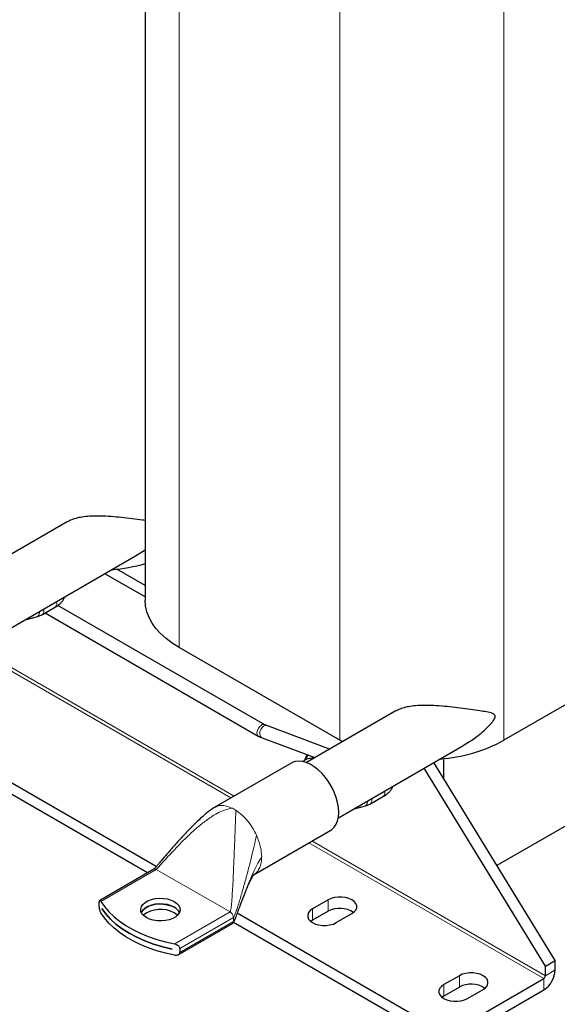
# Model space of a CAD drawing. Header units: millimetres. Extents: x 5 to 418, y 2 to 292.
# Tile 14 of 31: x 253 to 276, y 50 to 93. Entities that reach past the tile are written whole.
import ezdxf

# ---------------------------------------------------------------- set-up
doc = ezdxf.new("R2010")
doc.units = ezdxf.units.MM

msp = doc.modelspace()

# ---------------------------------------------------------------- linework, layer by layer
at = {"color": 7, "linetype": 'Continuous', "lineweight": 18}
for p, q in [((260.0826, 65.7869), (260.0826, 102.5312)), ((267.0123, 61.7865), (267.0123, 98.5308)), ((274.0834, 61.7865), (274.0834, 98.5308)), ((262.3199, 59.2974), (251.5281, 65.5275)), ((262.4614, 59.3791), (251.6695, 65.6091)), ((263.4167, 57.6941), (263.4559, 57.6052)), ((275.8052, 51.5126), (265.6702, 57.3634)), ((275.8759, 51.6351), (265.8116, 57.445)), ((259.0998, 56.2186), (256.712, 54.8401)), ((262.2817, 54.3817), (259.0998, 56.2186)), ((266.5067, 54.9007), (266.5067, 54.4108)), ((262.2817, 54.3817), (259.894, 53.0032)), ((265.835, 54.5129), (265.835, 54.023)), ((262.4232, 54.1367), (260.1088, 52.8007)), ((260.1088, 52.6374), (262.4232, 53.9734)), ((262.4232, 54.1367), (262.4155, 54.1942)), ((262.4232, 53.9734), (262.4232, 54.1367)), ((275.8759, 51.6351), (276.3001, 51.88)), ((272.1636, 51.6351), (272.1636, 51.1451)), ((275.8052, 51.0227), (275.8052, 51.5126)), ((271.4918, 51.2473), (271.4918, 50.7573))]:
    msp.add_line(p, q, dxfattribs=at)
at = {"color": 7, "linetype": 'Continuous', "lineweight": 25}
for p, q in [((258.6182, 101.8124), (258.6182, 67.8279)), ((255.2569, 71.2018), (251.4307, 68.993)), ((252.8056, 66.6113), (258.211, 69.7318)), ((258.2059, 69.7399), (258.6182, 69.9976)), ((258.6182, 67.9667), (256.8858, 68.9668)), ((258.6182, 68.4566), (257.3957, 69.1623)), ((286.8113, 69.1341), (274.0834, 61.7865)), ((254.1911, 67.2115), (254.7532, 67.536)), ((263.7777, 62.4542), (254.8564, 67.6044)), ((253.4429, 66.9792), (253.9293, 67.1028)), ((254.304, 67.2767), (263.4978, 61.9692)), ((267.0123, 61.7865), (260.0826, 65.7869)), ((269.399, 63.0377), (265.5728, 60.8289)), ((259.1018, 56.3384), (248.4503, 62.4874)), ((266.5677, 61.4032), (263.8585, 62.4155)), ((258.7217, 56.0679), (248.2833, 62.0939)), ((263.6625, 61.891), (265.939, 61.0403)), ((266.9477, 58.4472), (272.3531, 61.5677)), ((267.1236, 61.7242), (267.0123, 61.7865)), ((282.4732, 61.4033), (273.7862, 56.3884)), ((264.9445, 60.8126), (261.6211, 58.894)), ((265.408, 60.8756), (265.6013, 60.9872)), ((276.3001, 52.2883), (271.0662, 60.8248)), ((271.4918, 60.1307), (271.4918, 60.993)), ((275.8759, 52.0433), (270.642, 60.5799)), ((268.3332, 59.0474), (268.8953, 59.3719)), ((261.6254, 58.887), (261.6423, 58.8986)), ((267.585, 58.8152), (268.0715, 58.9387)), ((263.3143, 56.0034), (266.6194, 57.9113)), ((258.9998, 56.2285), (256.6625, 54.8792)), ((256.644, 54.6376), (256.644, 54.8009)), ((266.5067, 54.9007), (265.835, 54.5129)), ((256.7489, 54.5344), (256.7489, 54.5352)), ((256.7489, 54.5344), (256.7493, 54.5346)), ((266.5067, 54.4108), (265.835, 54.023)), ((271.6332, 48.6143), (262.4254, 53.9298)), ((271.6332, 49.1042), (262.5924, 54.3233)), ((265.835, 54.023), (265.7598, 53.972)), ((266.8603, 53.921), (267.532, 54.3088)), ((260.0445, 52.5326), (262.3817, 53.8818)), ((259.7894, 52.78), (259.7894, 52.7791)), ((260.1088, 52.8007), (260.1088, 52.6374)), ((275.8759, 52.0433), (276.3001, 52.2883)), ((276.3001, 51.88), (276.3001, 52.2883)), ((275.8759, 51.6351), (275.8759, 52.0433)), ((272.1636, 51.6351), (271.4918, 51.2473)), ((271.6332, 49.1042), (275.8052, 51.5126)), ((272.1636, 51.1451), (271.4918, 50.7573)), ((271.6332, 48.6143), (275.8052, 51.0227)), ((272.5171, 50.6554), (273.1889, 51.0432)), ((271.4918, 50.7573), (271.4166, 50.7063))]:
    msp.add_line(p, q, dxfattribs=at)
at = {"color": 7, "linetype": 'Continuous', "lineweight": 25, "flags": 128}
for points in [[(260.0826, 65.7869), (259.788, 65.9725), (259.5224, 66.1723), (259.2881, 66.3847), (259.0866, 66.608), (258.9197, 66.8407), (258.7885, 67.0808), (258.6941, 67.3267), (258.6372, 67.5763), (258.6182, 67.8279)], [(265.5081, 60.9334), (265.5414, 61.0493), (265.6026, 61.166)], [(266.9663, 58.6782), (266.9537, 58.8846), (266.9161, 59.1012), (266.8543, 59.3234), (266.7697, 59.5463), (266.664, 59.7654), (266.5396, 59.9758), (266.3989, 60.1732), (266.2452, 60.3533), (266.0815, 60.5122), (265.9115, 60.6467), (265.7387, 60.7537), (265.5668, 60.8311), (265.3995, 60.8771), (265.2404, 60.8909), (265.0928, 60.8721), (264.9599, 60.8211), (264.9445, 60.8126)], [(266.6194, 57.9113), (266.664, 57.94), (266.7697, 58.037), (266.8543, 58.1623), (266.9161, 58.3131), (266.9537, 58.4863), (266.9663, 58.6782)], [(256.712, 54.8401), (256.8652, 54.6122), (257.0506, 54.3923), (257.2669, 54.1821), (257.5128, 53.983), (257.7864, 53.7964), (258.0859, 53.6235), (258.4092, 53.4655), (258.7541, 53.3236), (259.1182, 53.1987), (259.4991, 53.0916), (259.894, 53.0032)], [(259.8776, 54.8307), (259.9894, 54.751), (260.0701, 54.6596), (260.1161, 54.5605), (260.1254, 54.458), (260.0976, 54.3567), (260.0339, 54.2609), (259.9371, 54.1749), (259.8115, 54.1024), (259.6624, 54.0465), (259.4965, 54.0097), (259.321, 53.9937), (259.1436, 53.9991), (258.9719, 54.0256), (258.8136, 54.0722), (258.6755, 54.1367), (258.5637, 54.2165), (258.483, 54.3079), (258.437, 54.4069), (258.4277, 54.5094), (258.4555, 54.6107), (258.5192, 54.7065), (258.616, 54.7925), (258.7416, 54.8651), (258.8907, 54.9209), (259.0565, 54.9577), (259.2321, 54.9737), (259.4095, 54.9684), (259.5812, 54.9418), (259.7395, 54.8952), (259.8776, 54.8307)], [(267.532, 54.3088), (267.6332, 54.3821), (267.7037, 54.4665), (267.7398, 54.5579), (267.7398, 54.6516), (267.7037, 54.743), (267.6332, 54.8274), (267.532, 54.9007), (267.4051, 54.9591), (267.2588, 54.9998), (267.1005, 55.0206), (266.9382, 55.0206), (266.7799, 54.9998), (266.6336, 54.9591), (266.5067, 54.9007)], [(259.894, 52.5133), (259.4991, 52.6017), (259.1182, 52.7088), (258.7541, 52.8337), (258.4092, 52.9756), (258.0859, 53.1335), (257.7864, 53.3064), (257.5128, 53.4931), (257.2669, 53.6922), (257.0506, 53.9024), (256.8652, 54.1222), (256.712, 54.3502)], [(256.7489, 54.5352), (256.9191, 54.2987), (257.1243, 54.0716), (257.363, 53.8556), (257.6332, 53.6524), (257.933, 53.4636), (258.2602, 53.2905), (258.6121, 53.1345), (258.9862, 52.9967), (259.3797, 52.8782), (259.7894, 52.78)], [(259.7894, 52.7791), (259.3797, 52.8774), (258.9862, 52.9959), (258.6121, 53.1337), (258.2602, 53.2897), (257.933, 53.4628), (257.6332, 53.6516), (257.363, 53.8548), (257.1243, 54.0707), (256.9191, 54.2979), (256.7489, 54.5344)], [(259.8776, 54.5861), (259.7395, 54.6507), (259.5812, 54.6973), (259.4095, 54.7238), (259.2321, 54.7292), (259.0565, 54.7131), (258.8907, 54.6764), (258.7416, 54.6205), (258.616, 54.548), (258.5192, 54.4619), (258.4555, 54.3662), (258.4534, 54.3614)], [(258.4535, 54.361), (258.4555, 54.3653), (258.5192, 54.4611), (258.616, 54.5471), (258.7416, 54.6197), (258.8907, 54.6756), (259.0565, 54.7123), (259.2321, 54.7284), (259.4095, 54.723), (259.5812, 54.6964), (259.7395, 54.6499), (259.8776, 54.5853)], [(265.835, 54.5129), (265.7337, 54.4396), (265.6633, 54.3552), (265.6272, 54.2638), (265.6272, 54.1701), (265.6633, 54.0787), (265.7337, 53.9943), (265.835, 53.921), (265.9619, 53.8626), (266.1082, 53.8219), (266.2664, 53.801), (266.4288, 53.801), (266.5871, 53.8219), (266.7333, 53.8626), (266.8603, 53.921)], [(260.013, 54.2387), (259.9894, 54.261), (259.8776, 54.3408)], [(273.1889, 51.0432), (273.2901, 51.1164), (273.3605, 51.2009), (273.3967, 51.2922), (273.3967, 51.386), (273.3605, 51.4773), (273.2901, 51.5618), (273.1889, 51.6351), (273.0619, 51.6935), (272.9157, 51.7341), (272.7574, 51.755), (272.595, 51.755), (272.4368, 51.7341), (272.2905, 51.6935), (272.1636, 51.6351)], [(271.4918, 51.2473), (271.3906, 51.174), (271.3201, 51.0895), (271.284, 50.9982), (271.284, 50.9044), (271.3201, 50.8131), (271.3906, 50.7286), (271.4918, 50.6554), (271.6187, 50.5969), (271.765, 50.5563), (271.9233, 50.5354), (272.0856, 50.5354), (272.2439, 50.5563), (272.3902, 50.5969), (272.5171, 50.6554)]]:
    msp.add_lwpolyline(points, dxfattribs=at)
at = {"color": 7, "linetype": 'Continuous', "lineweight": 18, "flags": 128}
for points in [[(263.6377, 62.4403), (263.5662, 62.3836), (263.5044, 62.3037), (263.4605, 62.2113), (263.4406, 62.119), (263.4473, 62.0392), (263.4797, 61.9827), (263.4978, 61.9692)], [(263.8585, 62.4155), (263.8, 62.423), (263.7262, 62.3982)], [(263.7262, 62.3982), (263.657, 62.3404), (263.6017, 62.2573), (263.568, 62.1601), (263.5602, 62.062), (263.5795, 61.9763), (263.6233, 61.9144), (263.6625, 61.891)]]:
    msp.add_lwpolyline(points, dxfattribs=at)
at = {"color": 7, "linetype": 'Continuous', "lineweight": 25}
for centre, radius, start, end in [((256.4901, 76.9724), 7.8627, 275.08331, 285.70291), ((270.8062, 67.8424), 6.8858, 274.3538, 298.41975), ((266.0219, 60.7954), 0.5183, 136.76303, 163.42625), ((259.2859, 53.2785), 1.2159, 60.88238, 127.84033), ((259.6483, 54.1373), 0.5041, 26.40722, 62.93855), ((259.6481, 54.1362), 0.5043, 26.4698, 62.93313), ((267.0142, 53.4617), 1.0762, 56.56204, 118.13278), ((275.2255, 51.9289), 1.0758, 302.60548, 357.39452), ((275.7224, 51.642), 0.1537, 302.60548, 357.39452), ((272.671, 50.196), 1.0762, 56.56204, 118.13278)]:
    msp.add_arc(centre, radius, start, end, dxfattribs=at)
at = {"color": 7, "linetype": 'Continuous', "lineweight": 18}
for centre, radius, start, end in [((254.6135, 67.679), 0.1999, 314.31358, 24.03656), ((253.8386, 67.3122), 0.2283, 293.41541, 6.63081), ((254.0515, 67.3545), 0.1998, 314.2878, 24.0399), ((263.7188, 62.3362), 0.132, 63.73664, 127.88148), ((268.7557, 59.5149), 0.1999, 314.31358, 24.03656), ((267.9808, 59.1482), 0.2283, 293.41541, 6.63081), ((268.1936, 59.1904), 0.1998, 314.2878, 24.0399), ((261.6706, 57.4436), 1.5782, 56.88363, 63.12174)]:
    msp.add_arc(centre, radius, start, end, dxfattribs=at)
at = {"color": 7, "linetype": 'Continuous', "lineweight": 25}
for points, knots in [([(258.6182, 71.2616), (258.5795, 71.2674), (258.4059, 71.2934), (258.0682, 71.3377), (257.6184, 71.3902), (257.1569, 71.4334), (256.7269, 71.4554), (256.3274, 71.4532), (255.9951, 71.427), (255.7044, 71.3749), (255.4604, 71.306), (255.3236, 71.2345), (255.2578, 71.2001)], [0, 0, 0, 0, 0.0401712, 0.1804569, 0.3202324, 0.4495674, 0.5787381, 0.6783625, 0.7778434, 0.8537457, 0.92957, 1, 1, 1, 1]), ([(254.7532, 67.536), (254.7799, 67.5522), (254.8587, 67.5998), (254.9678, 67.686), (255.0673, 67.7971), (255.1291, 67.8901), (255.148, 67.9496), (255.1534, 67.9667)], [0, 0, 0, 0, 0.1445902, 0.4249556, 0.6753951, 0.9065399, 1, 1, 1, 1]), ([(253.9293, 67.1028), (253.96, 67.1116), (254.042, 67.1353), (254.1289, 67.1761), (254.1846, 67.2078), (254.1911, 67.2115)], [0, 0, 0, 0, 0.3455294, 0.9234258, 1, 1, 1, 1]), ([(272.348, 61.5758), (272.5003, 61.6656), (272.8297, 61.8599), (273.1852, 62.1599), (273.4509, 62.4152), (273.5808, 62.5633), (273.6644, 62.6817), (273.7016, 62.7522), (273.7148, 62.8106), (273.7096, 62.854), (273.674, 62.9072), (273.5512, 62.9635), (273.3394, 63.0132), (273.0208, 63.0582), (272.6482, 63.1157), (272.2117, 63.1736), (271.7602, 63.2262), (271.2992, 63.2693), (270.8691, 63.2913), (270.4696, 63.2891), (270.1372, 63.263), (269.8465, 63.2108), (269.6026, 63.1419), (269.4658, 63.0704), (269.3999, 63.036)], [0, 0, 0, 0, 0.076552, 0.1655085, 0.2013424, 0.2370782, 0.2505245, 0.2640797, 0.2713108, 0.2785756, 0.287999, 0.3126305, 0.3674703, 0.4224886, 0.495985, 0.5696503, 0.6430477, 0.7109627, 0.7787914, 0.8311051, 0.8833435, 0.9232005, 0.9630165, 1, 1, 1, 1]), ([(263.8585, 62.4155), (263.845, 62.4209), (263.8196, 62.4311), (263.7911, 62.4469), (263.7777, 62.4542)], [0, 0, 0, 0, 0.5323972, 1, 1, 1, 1]), ([(263.4978, 61.9692), (263.5265, 61.9534), (263.5808, 61.9235), (263.6364, 61.9013), (263.6625, 61.891)], [0, 0, 0, 0, 0.5308311, 1, 1, 1, 1]), ([(265.6013, 60.9872), (265.6692, 61.0012), (265.7891, 61.0258), (265.8892, 61.0376), (265.9326, 61.0427)], [0, 0, 0, 0, 0.56560952, 1, 1, 1, 1]), ([(268.8953, 59.3719), (268.9221, 59.3881), (269.0008, 59.4357), (269.1099, 59.5219), (269.2094, 59.633), (269.2713, 59.726), (269.2901, 59.7855), (269.2955, 59.8026)], [0, 0, 0, 0, 0.1445902, 0.4249556, 0.6753951, 0.9065399, 1, 1, 1, 1]), ([(268.0715, 58.9387), (268.1022, 58.9476), (268.1841, 58.9712), (268.2711, 59.0121), (268.3267, 59.0437), (268.3332, 59.0474)], [0, 0, 0, 0, 0.3455294, 0.9234258, 1, 1, 1, 1]), ([(261.639, 58.9043), (261.5317, 58.8342), (261.3096, 58.689), (261.0184, 58.4308), (260.7511, 58.1779), (260.5147, 57.9385), (260.3263, 57.74), (260.1721, 57.5729), (260.0482, 57.4364), (259.9126, 57.2847), (259.7484, 57.0978), (259.5485, 56.8659), (259.367, 56.6517), (259.2215, 56.4789), (259.127, 56.3673), (259.0604, 56.2899), (259.022, 56.2481), (259.0086, 56.2353), (259.0032, 56.2307), (259.0012, 56.2295), (259.0003, 56.2289)], [0, 0, 0, 0, 0.0998622, 0.2067759, 0.3057641, 0.3910593, 0.4737197, 0.5241047, 0.5729917, 0.6215739, 0.6876179, 0.7726584, 0.8674846, 0.913317, 0.9537051, 0.9841036, 0.9939687, 0.997395, 0.9987761, 1, 1, 1, 1]), ([(262.3816, 53.8817), (262.3887, 53.8869), (262.4033, 53.8973), (262.4289, 53.9315), (262.4771, 54.0233), (262.5374, 54.1779), (262.6203, 54.3954), (262.7514, 54.7486), (262.886, 55.1067), (263.0261, 55.4495), (263.1172, 55.6556), (263.1922, 55.8069), (263.2393, 55.8913), (263.2671, 55.9372), (263.2849, 55.9646), (263.3019, 55.9885), (263.3158, 56.005), (263.3158, 56.0051), (263.3158, 56.0052)], [0, 0, 0, 0, 0.0097181, 0.0198977, 0.0431796, 0.1162862, 0.2051596, 0.3018922, 0.5323838, 0.6317913, 0.7260634, 0.8008979, 0.8415445, 0.8575041, 0.8779854, 0.9098758, 0.9548308, 1, 1, 1, 1]), ([(256.644, 54.8009), (256.6446, 54.8164), (256.6458, 54.8476), (256.655, 54.8747), (256.6691, 54.8846), (256.6885, 54.8752), (256.7041, 54.852), (256.712, 54.8401)], [0, 0, 0, 0, 0.1841213, 0.3678781, 0.5611591, 0.7770451, 1, 1, 1, 1]), ([(256.712, 54.3502), (256.7032, 54.3676), (256.6855, 54.4023), (256.6638, 54.4764), (256.6494, 54.5531), (256.6443, 54.6075), (256.6441, 54.6322), (256.644, 54.6376)], [0, 0, 0, 0, 0.24890858, 0.49818792, 0.73410128, 0.94158315, 1, 1, 1, 1]), ([(259.894, 53.0032), (259.9202, 52.9959), (259.9728, 52.9814), (260.0422, 52.9348), (260.0905, 52.8776), (260.1076, 52.8302), (260.1086, 52.806), (260.1088, 52.8007)], [0, 0, 0, 0, 0.2489086, 0.4981879, 0.7341013, 0.9415831, 1, 1, 1, 1]), ([(260.1088, 52.6374), (260.1068, 52.621), (260.1027, 52.5882), (260.0717, 52.5484), (260.0251, 52.5198), (259.9638, 52.5049), (259.9175, 52.5105), (259.894, 52.5133)], [0, 0, 0, 0, 0.1841213, 0.3678781, 0.5611591, 0.7770451, 1, 1, 1, 1])]:
    msp.add_open_spline(points, degree=3, knots=knots, dxfattribs=at)
at = {"color": 7, "linetype": 'Continuous', "lineweight": 18}
for points, knots in [([(259.0998, 56.2186), (259.1013, 56.2196), (259.1047, 56.2218), (259.1124, 56.2283), (259.1284, 56.2433), (259.1678, 56.2844), (259.2418, 56.3661), (259.3556, 56.4939), (259.5252, 56.6839), (259.7495, 56.9305), (260.0288, 57.2269), (260.3526, 57.5535), (260.7123, 57.8917), (261.0996, 58.2191), (261.4655, 58.4859), (261.7998, 58.6784), (262.0913, 58.8083), (262.2914, 58.8377), (262.3842, 58.8513)], [0, 0, 0, 0, 0.0013261, 0.0030112, 0.0065388, 0.0157075, 0.0410877, 0.0827623, 0.1362549, 0.2225265, 0.3215365, 0.4285713, 0.5522494, 0.6738608, 0.7875106, 0.867938, 0.9387472, 1, 1, 1, 1]), ([(261.6423, 58.8986), (261.6531, 58.9066), (261.7213, 58.9565), (261.8856, 58.979), (262.1247, 58.9637), (262.2977, 58.8888), (262.3842, 58.8513)], [0, 0, 0, 0, 0.0591729, 0.3727819, 0.686391, 1, 1, 1, 1]), ([(262.2817, 54.3817), (262.2831, 54.3827), (262.2861, 54.3852), (262.2909, 54.3934), (262.2987, 54.4131), (262.3121, 54.4693), (262.3288, 54.584), (262.3475, 54.7666), (262.3691, 55.0422), (262.3916, 55.4053), (262.4145, 55.8496), (262.437, 56.3502), (262.4586, 56.8836), (262.479, 57.4228), (262.4962, 57.8909), (262.5105, 58.2682), (262.5222, 58.5595), (262.5295, 58.7002), (262.5329, 58.7654)], [0, 0, 0, 0, 0.0013261, 0.0030112, 0.0065388, 0.0157075, 0.0410877, 0.0827623, 0.1362549, 0.2225265, 0.3215365, 0.4285713, 0.5522494, 0.6738608, 0.7875106, 0.867938, 0.9387472, 1, 1, 1, 1]), ([(262.4232, 54.1367), (262.4252, 54.1382), (262.4298, 54.1418), (262.4382, 54.1531), (262.4541, 54.1801), (262.4884, 54.2564), (262.5382, 54.3911), (262.6034, 54.5858), (262.7, 54.8942), (262.8266, 55.3262), (262.9727, 55.853), (263.112, 56.3797), (263.2343, 56.8678), (263.3387, 57.3055), (263.3925, 57.5736), (263.4167, 57.6941)], [0, 0, 0, 0, 0.0023682, 0.0054804, 0.0120106, 0.0287175, 0.0736995, 0.1283699, 0.1944997, 0.3342144, 0.4909408, 0.6350099, 0.7737121, 0.8982312, 1, 1, 1, 1]), ([(263.6429, 56.7596), (263.5853, 56.6689), (263.4572, 56.4673), (263.2955, 56.1228), (263.1284, 55.7362), (262.9682, 55.3311), (262.8143, 54.9252), (262.6756, 54.5513), (262.5612, 54.2528), (262.487, 54.0726), (262.4457, 53.9985), (262.4313, 53.9796), (262.4256, 53.9753), (262.4232, 53.9734)], [0, 0, 0, 0, 0.1029487, 0.2286449, 0.3687139, 0.514202, 0.6559332, 0.7964343, 0.9088108, 0.974744, 0.991902, 0.9965271, 1, 1, 1, 1]), ([(263.6429, 56.7596), (263.6388, 56.6761), (263.6306, 56.5091), (263.5662, 56.2969), (263.463, 56.1284), (263.3694, 56.0279), (263.304, 56.0006), (263.2949, 55.9968)], [0, 0, 0, 0, 0.2402887, 0.4805774, 0.7208661, 0.9611547, 1, 1, 1, 1]), ([(259.0998, 56.2186), (259.0852, 56.2253), (259.0562, 56.2388), (259.0217, 56.24), (259.0065, 56.23), (259.0013, 56.2266)], [0, 0, 0, 0, 0.3967044, 0.7934087, 1, 1, 1, 1]), ([(262.3817, 53.8818), (262.3817, 53.8818), (262.397, 53.8848), (262.4159, 53.9149), (262.4207, 53.9539), (262.4232, 53.9734)], [0, 0, 0, 0, 0.0001021, 0.5000511, 1, 1, 1, 1])]:
    msp.add_open_spline(points, degree=3, knots=knots, dxfattribs=at)
for points in [[(262.5329, 58.7654), (262.6192, 58.703), (262.7919, 58.578), (263.0331, 58.3186), (263.2502, 58.0225), (263.3612, 57.8036), (263.4167, 57.6941)], [(263.4559, 57.6052), (263.51, 57.4588), (263.6181, 57.166), (263.6347, 56.8951), (263.6429, 56.7596)], [(262.4155, 54.1942), (262.4095, 54.2131), (262.3975, 54.251), (262.3651, 54.305), (262.3256, 54.3518), (262.2964, 54.3717), (262.2817, 54.3817)]]:
    msp.add_open_spline(points, degree=3, dxfattribs=at)

doc.saveas('drawing.dxf')
